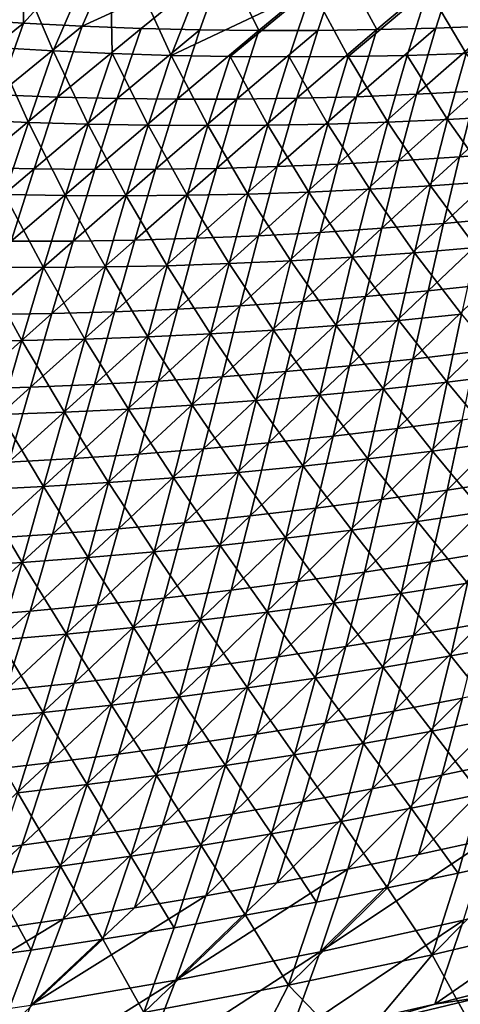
# Model space of a CAD drawing. Header units: metres. Extents: x 0 to 1400, y -1400 to 0.
# Tile 89 of 256: x 624 to 672, y -1303 to -1197. Entities that reach past the tile are written whole.
import ezdxf

# ---------------------------------------------------------------- set-up
doc = ezdxf.new("R2010")
doc.units = ezdxf.units.M

msp = doc.modelspace()

# ---------------------------------------------------------------- linework, layer by layer
at = {"layer": 'None'}
for points in [[(624.700806, -1182.596191, -474.94693), (618.398315, -1197.018433, -421.997406), (624.751099, -1197.418945, -422.023865)], [(637.219788, -1183.669922, -474.702209), (624.700806, -1182.596191, -474.94693), (624.751099, -1197.418945, -422.023865)], [(637.219788, -1183.669922, -474.702209), (624.751099, -1197.418945, -422.023865), (631.109619, -1197.737915, -422.050537)], [(646.496033, -1190.663086, -450.476074), (637.219788, -1183.669922, -474.702209), (631.109619, -1197.737915, -422.050537)], [(621.393494, -1185.160156, -475.821442), (627.975708, -1200.412109, -422.933868), (621.612976, -1200.048096, -422.917328)], [(621.393494, -1185.160156, -475.821442), (634.052368, -1186.331177, -475.555298), (627.975708, -1200.412109, -422.933868)], [(634.052368, -1186.331177, -475.555298), (634.343994, -1200.695313, -422.950439), (627.975708, -1200.412109, -422.933868)], [(634.343994, -1200.695313, -422.950439), (634.052368, -1186.331177, -475.555298), (640.716858, -1200.897827, -422.96701)], [(634.052368, -1186.331177, -475.555298), (646.138245, -1187.136719, -475.297882), (640.716858, -1200.897827, -422.96701)], [(640.716858, -1200.897827, -422.96701), (646.138245, -1187.136719, -475.297882), (655.948486, -1193.721069, -451.34903)], [(631.109619, -1197.737915, -422.050537), (637.4729, -1197.97522, -422.077393), (646.496033, -1190.663086, -450.476074)], [(637.4729, -1197.97522, -422.077393), (643.839905, -1198.131226, -422.104431), (646.496033, -1190.663086, -450.476074)], [(646.496033, -1190.663086, -450.476074), (643.839905, -1198.131226, -422.104431), (650.209778, -1198.206055, -422.131592)], [(659.047241, -1190.896118, -450.519684), (646.496033, -1190.663086, -450.476074), (650.209778, -1198.206055, -422.131592)], [(684.165466, -1190.407349, -450.607849), (671.606079, -1190.810425, -450.563629), (675.69928, -1197.697266, -422.241547)], [(650.209778, -1198.206055, -422.131592), (656.581543, -1198.199829, -422.158905), (659.047241, -1190.896118, -450.519684)], [(659.047241, -1190.896118, -450.519684), (656.581543, -1198.199829, -422.158905), (662.954285, -1198.112793, -422.18634)], [(671.606079, -1190.810425, -450.563629), (659.047241, -1190.896118, -450.519684), (662.954285, -1198.112793, -422.18634)], [(662.954285, -1198.112793, -422.18634), (669.327148, -1197.94519, -422.213898), (671.606079, -1190.810425, -450.563629)], [(671.606079, -1190.810425, -450.563629), (669.327148, -1197.94519, -422.213898), (675.69928, -1197.697266, -422.241547)], [(647.093201, -1201.019775, -422.983582), (640.716858, -1200.897827, -422.96701), (655.948486, -1193.721069, -451.34903)], [(655.948486, -1193.721069, -451.34903), (653.471924, -1201.061157, -423.000153), (647.093201, -1201.019775, -422.983582)], [(659.852051, -1201.021973, -423.016724), (653.471924, -1201.061157, -423.000153), (655.948486, -1193.721069, -451.34903)], [(668.521179, -1193.730225, -451.371521), (659.852051, -1201.021973, -423.016724), (655.948486, -1193.721069, -451.34903)], [(666.232544, -1200.902466, -423.033264), (659.852051, -1201.021973, -423.016724), (668.521179, -1193.730225, -451.371521)], [(672.612305, -1200.702637, -423.049774), (666.232544, -1200.902466, -423.033264), (668.521179, -1193.730225, -451.371521)], [(681.094604, -1193.421875, -451.393738), (672.612305, -1200.702637, -423.049774), (668.521179, -1193.730225, -451.371521)], [(624.751099, -1197.418945, -422.023865), (618.398315, -1197.018433, -421.997406), (615.51947, -1204.854126, -393.67511)], [(624.751099, -1197.418945, -422.023865), (615.51947, -1204.854126, -393.67511), (621.975891, -1205.174438, -393.706177)], [(631.109619, -1197.737915, -422.050537), (624.751099, -1197.418945, -422.023865), (621.975891, -1205.174438, -393.706177)], [(621.975891, -1205.174438, -393.706177), (628.437012, -1205.411621, -393.737488), (631.109619, -1197.737915, -422.050537)], [(628.437012, -1205.411621, -393.737488), (637.4729, -1197.97522, -422.077393), (631.109619, -1197.737915, -422.050537)], [(628.437012, -1205.411621, -393.737488), (634.901733, -1205.565918, -393.768982), (637.4729, -1197.97522, -422.077393)], [(634.901733, -1205.565918, -393.768982), (643.839905, -1198.131226, -422.104431), (637.4729, -1197.97522, -422.077393)], [(643.839905, -1198.131226, -422.104431), (634.901733, -1205.565918, -393.768982), (641.369202, -1205.637695, -393.800629)], [(650.209778, -1198.206055, -422.131592), (643.839905, -1198.131226, -422.104431), (641.369202, -1205.637695, -393.800629)], [(641.369202, -1205.637695, -393.800629), (647.838379, -1205.626953, -393.832458), (650.209778, -1198.206055, -422.131592)], [(656.581543, -1198.199829, -422.158905), (647.838379, -1205.626953, -393.832458), (654.308289, -1205.53418, -393.864441)], [(647.838379, -1205.626953, -393.832458), (656.581543, -1198.199829, -422.158905), (650.209778, -1198.206055, -422.131592)], [(662.954285, -1198.112793, -422.18634), (656.581543, -1198.199829, -422.158905), (654.308289, -1205.53418, -393.864441)], [(654.308289, -1205.53418, -393.864441), (660.778137, -1205.359497, -393.896545), (662.954285, -1198.112793, -422.18634)], [(669.327148, -1197.94519, -422.213898), (660.778137, -1205.359497, -393.896545), (667.246948, -1205.103149, -393.928772)], [(660.778137, -1205.359497, -393.896545), (669.327148, -1197.94519, -422.213898), (662.954285, -1198.112793, -422.18634)], [(675.69928, -1197.697266, -422.241547), (669.327148, -1197.94519, -422.213898), (667.246948, -1205.103149, -393.928772)], [(675.69928, -1197.697266, -422.241547), (667.246948, -1205.103149, -393.928772), (673.713806, -1204.765625, -393.96109)], [(625.28064, -1208.134277, -394.583008), (618.814636, -1207.851318, -394.562531), (621.612976, -1200.048096, -422.917328)], [(621.612976, -1200.048096, -422.917328), (627.975708, -1200.412109, -422.933868), (625.28064, -1208.134277, -394.583008)], [(627.975708, -1200.412109, -422.933868), (631.751221, -1208.335083, -394.603638), (625.28064, -1208.134277, -394.583008)], [(627.975708, -1200.412109, -422.933868), (634.343994, -1200.695313, -422.950439), (631.751221, -1208.335083, -394.603638)], [(634.343994, -1200.695313, -422.950439), (638.225342, -1208.453857, -394.624329), (631.751221, -1208.335083, -394.603638)], [(634.343994, -1200.695313, -422.950439), (640.716858, -1200.897827, -422.96701), (638.225342, -1208.453857, -394.624329)], [(640.716858, -1200.897827, -422.96701), (644.701904, -1208.490845, -394.645111), (638.225342, -1208.453857, -394.624329)], [(644.701904, -1208.490845, -394.645111), (640.716858, -1200.897827, -422.96701), (647.093201, -1201.019775, -422.983582)], [(651.179871, -1208.446167, -394.665985), (644.701904, -1208.490845, -394.645111), (647.093201, -1201.019775, -422.983582)], [(653.471924, -1201.061157, -423.000153), (651.179871, -1208.446167, -394.665985), (647.093201, -1201.019775, -422.983582)], [(657.65802, -1208.319824, -394.686951), (651.179871, -1208.446167, -394.665985), (653.471924, -1201.061157, -423.000153)], [(659.852051, -1201.021973, -423.016724), (657.65802, -1208.319824, -394.686951), (653.471924, -1201.061157, -423.000153)], [(664.135437, -1208.112061, -394.707947), (657.65802, -1208.319824, -394.686951), (659.852051, -1201.021973, -423.016724)], [(666.232544, -1200.902466, -423.033264), (664.135437, -1208.112061, -394.707947), (659.852051, -1201.021973, -423.016724)], [(664.135437, -1208.112061, -394.707947), (666.232544, -1200.902466, -423.033264), (670.610901, -1207.82312, -394.729004)], [(670.610901, -1207.82312, -394.729004), (666.232544, -1200.902466, -423.033264), (672.612305, -1200.702637, -423.049774)], [(677.083374, -1207.452881, -394.750122), (670.610901, -1207.82312, -394.729004), (672.612305, -1200.702637, -423.049774)], [(680.177917, -1204.347046, -393.99353), (673.713806, -1204.765625, -393.96109), (671.883179, -1211.879395, -365.730621)], [(671.883179, -1211.879395, -365.730621), (678.44342, -1211.367432, -365.766846), (680.177917, -1204.347046, -393.99353)], [(619.328003, -1213.001221, -365.445221), (628.437012, -1205.411621, -393.737488), (621.975891, -1205.174438, -393.706177)], [(619.328003, -1213.001221, -365.445221), (625.895813, -1213.15332, -365.480286), (628.437012, -1205.411621, -393.737488)], [(625.895813, -1213.15332, -365.480286), (634.901733, -1205.565918, -393.768982), (628.437012, -1205.411621, -393.737488)], [(634.901733, -1205.565918, -393.768982), (625.895813, -1213.15332, -365.480286), (632.466003, -1213.221313, -365.515594)], [(641.369202, -1205.637695, -393.800629), (634.901733, -1205.565918, -393.768982), (632.466003, -1213.221313, -365.515594)], [(632.466003, -1213.221313, -365.515594), (639.037598, -1213.205322, -365.551056), (641.369202, -1205.637695, -393.800629)], [(647.838379, -1205.626953, -393.832458), (639.037598, -1213.205322, -365.551056), (645.609619, -1213.105957, -365.5867)], [(639.037598, -1213.205322, -365.551056), (647.838379, -1205.626953, -393.832458), (641.369202, -1205.637695, -393.800629)], [(654.308289, -1205.53418, -393.864441), (647.838379, -1205.626953, -393.832458), (645.609619, -1213.105957, -365.5867)], [(645.609619, -1213.105957, -365.5867), (652.181091, -1212.923218, -365.622498), (654.308289, -1205.53418, -393.864441)], [(660.778137, -1205.359497, -393.896545), (652.181091, -1212.923218, -365.622498), (658.751099, -1212.657715, -365.658417)], [(652.181091, -1212.923218, -365.622498), (660.778137, -1205.359497, -393.896545), (654.308289, -1205.53418, -393.864441)], [(667.246948, -1205.103149, -393.928772), (660.778137, -1205.359497, -393.896545), (658.751099, -1212.657715, -365.658417)], [(667.246948, -1205.103149, -393.928772), (658.751099, -1212.657715, -365.658417), (665.318787, -1212.309692, -365.694458)], [(673.713806, -1204.765625, -393.96109), (665.318787, -1212.309692, -365.694458), (671.883179, -1211.879395, -365.730621)], [(673.713806, -1204.765625, -393.96109), (667.246948, -1205.103149, -393.928772), (665.318787, -1212.309692, -365.694458)], [(670.610901, -1207.82312, -394.729004), (677.083374, -1207.452881, -394.750122), (675.33197, -1214.527466, -366.481079)], [(622.713074, -1215.926025, -366.285919), (618.814636, -1207.851318, -394.562531), (625.28064, -1208.134277, -394.583008)], [(629.2901, -1216.041016, -366.309723), (622.713074, -1215.926025, -366.285919), (625.28064, -1208.134277, -394.583008)], [(625.28064, -1208.134277, -394.583008), (631.751221, -1208.335083, -394.603638), (629.2901, -1216.041016, -366.309723)], [(631.751221, -1208.335083, -394.603638), (635.869507, -1216.072876, -366.33371), (629.2901, -1216.041016, -366.309723)], [(631.751221, -1208.335083, -394.603638), (638.225342, -1208.453857, -394.624329), (635.869507, -1216.072876, -366.33371)], [(638.225342, -1208.453857, -394.624329), (642.450073, -1216.021606, -366.35791), (635.869507, -1216.072876, -366.33371)], [(638.225342, -1208.453857, -394.624329), (644.701904, -1208.490845, -394.645111), (642.450073, -1216.021606, -366.35791)], [(642.450073, -1216.021606, -366.35791), (644.701904, -1208.490845, -394.645111), (649.030762, -1215.887451, -366.382233)], [(644.701904, -1208.490845, -394.645111), (651.179871, -1208.446167, -394.665985), (649.030762, -1215.887451, -366.382233)], [(649.030762, -1215.887451, -366.382233), (651.179871, -1208.446167, -394.665985), (655.610474, -1215.670776, -366.406738)], [(651.179871, -1208.446167, -394.665985), (657.65802, -1208.319824, -394.686951), (655.610474, -1215.670776, -366.406738)], [(655.610474, -1215.670776, -366.406738), (657.65802, -1208.319824, -394.686951), (662.187927, -1215.371704, -366.431366)], [(657.65802, -1208.319824, -394.686951), (664.135437, -1208.112061, -394.707947), (662.187927, -1215.371704, -366.431366)], [(662.187927, -1215.371704, -366.431366), (664.135437, -1208.112061, -394.707947), (668.762146, -1214.990601, -366.456177)], [(664.135437, -1208.112061, -394.707947), (670.610901, -1207.82312, -394.729004), (668.762146, -1214.990601, -366.456177)], [(668.762146, -1214.990601, -366.456177), (670.610901, -1207.82312, -394.729004), (675.33197, -1214.527466, -366.481079)], [(671.883179, -1211.879395, -365.730621), (665.318787, -1212.309692, -365.694458), (663.497192, -1219.587402, -337.50824)], [(663.497192, -1219.587402, -337.50824), (670.161804, -1219.062012, -337.547363), (671.883179, -1211.879395, -365.730621)], [(678.44342, -1211.367432, -365.766846), (670.161804, -1219.062012, -337.547363), (676.82074, -1218.454102, -337.586578)], [(670.161804, -1219.062012, -337.547363), (678.44342, -1211.367432, -365.766846), (671.883179, -1211.879395, -365.730621)], [(616.763184, -1220.917847, -337.238403), (625.895813, -1213.15332, -365.480286), (619.328003, -1213.001221, -365.445221)], [(645.609619, -1213.105957, -365.5867), (639.037598, -1213.205322, -365.551056), (636.80011, -1220.854736, -337.352997)], [(636.80011, -1220.854736, -337.352997), (643.478333, -1220.663818, -337.391602), (645.609619, -1213.105957, -365.5867)], [(652.181091, -1212.923218, -365.622498), (643.478333, -1220.663818, -337.391602), (650.15448, -1220.388672, -337.430328)], [(643.478333, -1220.663818, -337.391602), (652.181091, -1212.923218, -365.622498), (645.609619, -1213.105957, -365.5867)], [(658.751099, -1212.657715, -365.658417), (652.181091, -1212.923218, -365.622498), (650.15448, -1220.388672, -337.430328)], [(658.751099, -1212.657715, -365.658417), (650.15448, -1220.388672, -337.430328), (656.827759, -1220.029785, -337.469238)], [(665.318787, -1212.309692, -365.694458), (656.827759, -1220.029785, -337.469238), (663.497192, -1219.587402, -337.50824)], [(665.318787, -1212.309692, -365.694458), (658.751099, -1212.657715, -365.658417), (656.827759, -1220.029785, -337.469238)], [(625.895813, -1213.15332, -365.480286), (616.763184, -1220.917847, -337.238403), (623.441467, -1220.982056, -337.276398)], [(632.466003, -1213.221313, -365.515594), (625.895813, -1213.15332, -365.480286), (623.441467, -1220.982056, -337.276398)], [(623.441467, -1220.982056, -337.276398), (630.120789, -1220.960938, -337.314606), (632.466003, -1213.221313, -365.515594)], [(639.037598, -1213.205322, -365.551056), (630.120789, -1220.960938, -337.314606), (636.80011, -1220.854736, -337.352997)], [(630.120789, -1220.960938, -337.314606), (639.037598, -1213.205322, -365.551056), (632.466003, -1213.221313, -365.515594)], [(668.762146, -1214.990601, -366.456177), (667.023193, -1222.220093, -338.259949), (662.187927, -1215.371704, -366.431366)], [(673.692993, -1221.661743, -338.287781), (667.023193, -1222.220093, -338.259949), (668.762146, -1214.990601, -366.456177)], [(675.33197, -1214.527466, -366.481079), (673.692993, -1221.661743, -338.287781), (668.762146, -1214.990601, -366.456177)], [(626.919556, -1223.824585, -338.097015), (620.2323, -1223.797974, -338.070618), (622.713074, -1215.926025, -366.285919)], [(626.919556, -1223.824585, -338.097015), (622.713074, -1215.926025, -366.285919), (629.2901, -1216.041016, -366.309723)], [(633.607727, -1223.766602, -338.123657), (626.919556, -1223.824585, -338.097015), (629.2901, -1216.041016, -366.309723)], [(629.2901, -1216.041016, -366.309723), (635.869507, -1216.072876, -366.33371), (633.607727, -1223.766602, -338.123657)], [(635.869507, -1216.072876, -366.33371), (640.295837, -1223.62439, -338.150513), (633.607727, -1223.766602, -338.123657)], [(635.869507, -1216.072876, -366.33371), (642.450073, -1216.021606, -366.35791), (640.295837, -1223.62439, -338.150513)], [(642.450073, -1216.021606, -366.35791), (646.982605, -1223.398315, -338.177551), (640.295837, -1223.62439, -338.150513)], [(649.030762, -1215.887451, -366.382233), (646.982605, -1223.398315, -338.177551), (642.450073, -1216.021606, -366.35791)], [(653.66687, -1223.088745, -338.204834), (646.982605, -1223.398315, -338.177551), (649.030762, -1215.887451, -366.382233)], [(655.610474, -1215.670776, -366.406738), (653.66687, -1223.088745, -338.204834), (649.030762, -1215.887451, -366.382233)], [(660.347412, -1222.695923, -338.2323), (653.66687, -1223.088745, -338.204834), (655.610474, -1215.670776, -366.406738)], [(662.187927, -1215.371704, -366.431366), (660.347412, -1222.695923, -338.2323), (655.610474, -1215.670776, -366.406738)], [(667.023193, -1222.220093, -338.259949), (660.347412, -1222.695923, -338.2323), (662.187927, -1215.371704, -366.431366)], [(670.161804, -1219.062012, -337.547363), (661.737366, -1226.956421, -309.377625), (668.504944, -1226.333984, -309.418823)], [(661.737366, -1226.956421, -309.377625), (670.161804, -1219.062012, -337.547363), (663.497192, -1219.587402, -337.50824)], [(676.82074, -1218.454102, -337.586578), (670.161804, -1219.062012, -337.547363), (668.504944, -1226.333984, -309.418823)], [(668.504944, -1226.333984, -309.418823), (675.265137, -1225.628418, -309.460144), (676.82074, -1218.454102, -337.586578)], [(650.15448, -1220.388672, -337.430328), (643.478333, -1220.663818, -337.391602), (641.400085, -1228.319092, -309.2547)], [(650.15448, -1220.388672, -337.430328), (641.400085, -1228.319092, -309.2547), (648.184021, -1227.949463, -309.295532)], [(656.827759, -1220.029785, -337.469238), (648.184021, -1227.949463, -309.295532), (654.96344, -1227.495117, -309.336517)], [(656.827759, -1220.029785, -337.469238), (650.15448, -1220.388672, -337.430328), (648.184021, -1227.949463, -309.295532)], [(663.497192, -1219.587402, -337.50824), (656.827759, -1220.029785, -337.469238), (654.96344, -1227.495117, -309.336517)], [(654.96344, -1227.495117, -309.336517), (661.737366, -1226.956421, -309.377625), (663.497192, -1219.587402, -337.50824)], [(630.120789, -1220.960938, -337.314606), (621.030579, -1228.914307, -309.133301), (627.822388, -1228.802002, -309.173584)], [(621.030579, -1228.914307, -309.133301), (630.120789, -1220.960938, -337.314606), (623.441467, -1220.982056, -337.276398)], [(636.80011, -1220.854736, -337.352997), (630.120789, -1220.960938, -337.314606), (627.822388, -1228.802002, -309.173584)], [(627.822388, -1228.802002, -309.173584), (634.612549, -1228.603394, -309.21405), (636.80011, -1220.854736, -337.352997)], [(643.478333, -1220.663818, -337.391602), (634.612549, -1228.603394, -309.21405), (641.400085, -1228.319092, -309.2547)], [(634.612549, -1228.603394, -309.21405), (643.478333, -1220.663818, -337.391602), (636.80011, -1220.854736, -337.352997)], [(660.347412, -1222.695923, -338.2323), (667.023193, -1222.220093, -338.259949), (665.34845, -1229.534058, -310.140778)], [(665.34845, -1229.534058, -310.140778), (667.023193, -1222.220093, -338.259949), (672.12085, -1228.87854, -310.170624)], [(667.023193, -1222.220093, -338.259949), (673.692993, -1221.661743, -338.287781), (672.12085, -1228.87854, -310.170624)], [(633.607727, -1223.766602, -338.123657), (640.295837, -1223.62439, -338.150513), (638.194031, -1231.319336, -310.023407)], [(640.295837, -1223.62439, -338.150513), (644.989929, -1230.99939, -310.052429), (638.194031, -1231.319336, -310.023407)], [(640.295837, -1223.62439, -338.150513), (646.982605, -1223.398315, -338.177551), (644.989929, -1230.99939, -310.052429)], [(646.982605, -1223.398315, -338.177551), (651.781799, -1230.594849, -310.081696), (644.989929, -1230.99939, -310.052429)], [(646.982605, -1223.398315, -338.177551), (653.66687, -1223.088745, -338.204834), (651.781799, -1230.594849, -310.081696)], [(651.781799, -1230.594849, -310.081696), (653.66687, -1223.088745, -338.204834), (658.568359, -1230.106323, -310.111145)], [(653.66687, -1223.088745, -338.204834), (660.347412, -1222.695923, -338.2323), (658.568359, -1230.106323, -310.111145)], [(658.568359, -1230.106323, -310.111145), (660.347412, -1222.695923, -338.2323), (665.34845, -1229.534058, -310.140778)], [(620.2323, -1223.797974, -338.070618), (624.59491, -1231.704102, -309.966064), (617.794128, -1231.768066, -309.937744)], [(624.59491, -1231.704102, -309.966064), (620.2323, -1223.797974, -338.070618), (626.919556, -1223.824585, -338.097015)], [(631.395264, -1231.554321, -309.994629), (624.59491, -1231.704102, -309.966064), (626.919556, -1223.824585, -338.097015)], [(631.395264, -1231.554321, -309.994629), (626.919556, -1223.824585, -338.097015), (633.607727, -1223.766602, -338.123657)], [(638.194031, -1231.319336, -310.023407), (631.395264, -1231.554321, -309.994629), (633.607727, -1223.766602, -338.123657)], [(675.265137, -1225.628418, -309.460144), (666.867554, -1233.716675, -281.350281), (673.731628, -1232.911987, -281.392792)], [(666.867554, -1233.716675, -281.350281), (675.265137, -1225.628418, -309.460144), (668.504944, -1226.333984, -309.418823)], [(668.504944, -1226.333984, -309.418823), (661.737366, -1226.956421, -309.377625), (659.994446, -1234.4375, -281.307861)], [(659.994446, -1234.4375, -281.307861), (666.867554, -1233.716675, -281.350281), (668.504944, -1226.333984, -309.418823)], [(648.184021, -1227.949463, -309.295532), (639.330444, -1236.090454, -281.181335), (646.224915, -1235.625, -281.223358)], [(648.184021, -1227.949463, -309.295532), (641.400085, -1228.319092, -309.2547), (639.330444, -1236.090454, -281.181335)], [(654.96344, -1227.495117, -309.336517), (648.184021, -1227.949463, -309.295532), (646.224915, -1235.625, -281.223358)], [(646.224915, -1235.625, -281.223358), (653.113281, -1235.073853, -281.265564), (654.96344, -1227.495117, -309.336517)], [(661.737366, -1226.956421, -309.377625), (653.113281, -1235.073853, -281.265564), (659.994446, -1234.4375, -281.307861)], [(653.113281, -1235.073853, -281.265564), (661.737366, -1226.956421, -309.377625), (654.96344, -1227.495117, -309.336517)], [(627.822388, -1228.802002, -309.173584), (621.030579, -1228.914307, -309.133301), (618.619324, -1236.966797, -281.056305)], [(618.619324, -1236.966797, -281.056305), (625.52655, -1236.761963, -281.097778), (627.822388, -1228.802002, -309.173584)], [(634.612549, -1228.603394, -309.21405), (625.52655, -1236.761963, -281.097778), (632.430603, -1236.469604, -281.139465)], [(625.52655, -1236.761963, -281.097778), (634.612549, -1228.603394, -309.21405), (627.822388, -1228.802002, -309.173584)], [(641.400085, -1228.319092, -309.2547), (634.612549, -1228.603394, -309.21405), (632.430603, -1236.469604, -281.139465)], [(641.400085, -1228.319092, -309.2547), (632.430603, -1236.469604, -281.139465), (639.330444, -1236.090454, -281.181335)], [(672.12085, -1228.87854, -310.170624), (670.569153, -1236.202393, -282.123016), (665.34845, -1229.534058, -310.140778)], [(677.436096, -1235.36499, -282.154144), (670.569153, -1236.202393, -282.123016), (672.12085, -1228.87854, -310.170624)], [(658.568359, -1230.106323, -310.111145), (656.804382, -1237.626465, -282.061279), (651.781799, -1230.594849, -310.081696)], [(663.691528, -1236.956421, -282.092072), (656.804382, -1237.626465, -282.061279), (658.568359, -1230.106323, -310.111145)], [(665.34845, -1229.534058, -310.140778), (663.691528, -1236.956421, -282.092072), (658.568359, -1230.106323, -310.111145)], [(670.569153, -1236.202393, -282.123016), (663.691528, -1236.956421, -282.092072), (665.34845, -1229.534058, -310.140778)], [(638.194031, -1231.319336, -310.023407), (644.989929, -1230.99939, -310.052429), (643.006775, -1238.712646, -282.000305)], [(644.989929, -1230.99939, -310.052429), (649.909058, -1238.212036, -282.030701), (643.006775, -1238.712646, -282.000305)], [(644.989929, -1230.99939, -310.052429), (651.781799, -1230.594849, -310.081696), (649.909058, -1238.212036, -282.030701)], [(651.781799, -1230.594849, -310.081696), (656.804382, -1237.626465, -282.061279), (649.909058, -1238.212036, -282.030701)], [(617.794128, -1231.768066, -309.937744), (624.59491, -1231.704102, -309.966064), (622.270935, -1239.700073, -281.910461)], [(624.59491, -1231.704102, -309.966064), (629.186462, -1239.457153, -281.940186), (622.270935, -1239.700073, -281.910461)], [(629.186462, -1239.457153, -281.940186), (624.59491, -1231.704102, -309.966064), (631.395264, -1231.554321, -309.994629)], [(636.098816, -1239.12793, -281.970123), (629.186462, -1239.457153, -281.940186), (631.395264, -1231.554321, -309.994629)], [(636.098816, -1239.12793, -281.970123), (631.395264, -1231.554321, -309.994629), (638.194031, -1231.319336, -310.023407)], [(643.006775, -1238.712646, -282.000305), (636.098816, -1239.12793, -281.970123), (638.194031, -1231.319336, -310.023407)], [(673.731628, -1232.911987, -281.392792), (666.867554, -1233.716675, -281.350281), (665.204346, -1241.232056, -253.343948)], [(665.204346, -1241.232056, -253.343948), (672.174927, -1240.327393, -253.386749), (673.731628, -1232.911987, -281.392792)], [(666.867554, -1233.716675, -281.350281), (658.223022, -1242.052002, -253.301224), (665.204346, -1241.232056, -253.343948)], [(658.223022, -1242.052002, -253.301224), (666.867554, -1233.716675, -281.350281), (659.994446, -1234.4375, -281.307861)], [(653.113281, -1235.073853, -281.265564), (644.231995, -1243.435425, -253.21611), (651.231934, -1242.786743, -253.258606)], [(644.231995, -1243.435425, -253.21611), (653.113281, -1235.073853, -281.265564), (646.224915, -1235.625, -281.223358)], [(659.994446, -1234.4375, -281.307861), (653.113281, -1235.073853, -281.265564), (651.231934, -1242.786743, -253.258606)], [(651.231934, -1242.786743, -253.258606), (658.223022, -1242.052002, -253.301224), (659.994446, -1234.4375, -281.307861)], [(670.569153, -1236.202393, -282.123016), (677.436096, -1235.36499, -282.154144), (675.9646, -1242.720947, -254.169708)], [(632.430603, -1236.469604, -281.139465), (625.52655, -1236.761963, -281.097778), (623.188843, -1244.859131, -253.089554)], [(632.430603, -1236.469604, -281.139465), (623.188843, -1244.859131, -253.089554), (630.209534, -1244.47229, -253.131561)], [(639.330444, -1236.090454, -281.181335), (630.209534, -1244.47229, -253.131561), (637.224243, -1243.997559, -253.173752)], [(639.330444, -1236.090454, -281.181335), (632.430603, -1236.469604, -281.139465), (630.209534, -1244.47229, -253.131561)], [(646.224915, -1235.625, -281.223358), (639.330444, -1236.090454, -281.181335), (637.224243, -1243.997559, -253.173752)], [(637.224243, -1243.997559, -253.173752), (644.231995, -1243.435425, -253.21611), (646.224915, -1235.625, -281.223358)], [(663.691528, -1236.956421, -282.092072), (670.569153, -1236.202393, -282.123016), (668.991577, -1243.658081, -254.138351)], [(668.991577, -1243.658081, -254.138351), (670.569153, -1236.202393, -282.123016), (675.9646, -1242.720947, -254.169708)], [(625.52655, -1236.761963, -281.097778), (616.163391, -1245.157349, -253.047729), (623.188843, -1244.859131, -253.089554)], [(616.163391, -1245.157349, -253.047729), (625.52655, -1236.761963, -281.097778), (618.619324, -1236.966797, -281.056305)], [(656.804382, -1237.626465, -282.061279), (663.691528, -1236.956421, -282.092072), (662.006042, -1244.51123, -254.107162)], [(662.006042, -1244.51123, -254.107162), (663.691528, -1236.956421, -282.092072), (668.991577, -1243.658081, -254.138351)], [(643.006775, -1238.712646, -282.000305), (649.909058, -1238.212036, -282.030701), (648.002441, -1245.963135, -254.045288)], [(648.002441, -1245.963135, -254.045288), (649.909058, -1238.212036, -282.030701), (655.009216, -1245.279785, -254.076141)], [(649.909058, -1238.212036, -282.030701), (656.804382, -1237.626465, -282.061279), (655.009216, -1245.279785, -254.076141)], [(655.009216, -1245.279785, -254.076141), (656.804382, -1237.626465, -282.061279), (662.006042, -1244.51123, -254.107162)], [(619.902344, -1247.833008, -253.923859), (622.270935, -1239.700073, -281.910461), (626.93573, -1247.496216, -253.953888)], [(622.270935, -1239.700073, -281.910461), (629.186462, -1239.457153, -281.940186), (626.93573, -1247.496216, -253.953888)], [(626.93573, -1247.496216, -253.953888), (629.186462, -1239.457153, -281.940186), (633.964417, -1247.071899, -253.984146)], [(629.186462, -1239.457153, -281.940186), (636.098816, -1239.12793, -281.970123), (633.964417, -1247.071899, -253.984146)], [(633.964417, -1247.071899, -253.984146), (636.098816, -1239.12793, -281.970123), (640.987061, -1246.560669, -254.014618)], [(636.098816, -1239.12793, -281.970123), (643.006775, -1238.712646, -282.000305), (640.987061, -1246.560669, -254.014618)], [(640.987061, -1246.560669, -254.014618), (643.006775, -1238.712646, -282.000305), (648.002441, -1245.963135, -254.045288)], [(679.133789, -1239.338867, -253.429626), (670.5495, -1247.897217, -225.444366), (677.615845, -1246.807983, -225.486618)], [(679.133789, -1239.338867, -253.429626), (672.174927, -1240.327393, -253.386749), (670.5495, -1247.897217, -225.444366)], [(672.174927, -1240.327393, -253.386749), (663.469788, -1248.901978, -225.402176), (670.5495, -1247.897217, -225.444366)], [(663.469788, -1248.901978, -225.402176), (672.174927, -1240.327393, -253.386749), (665.204346, -1241.232056, -253.343948)], [(665.204346, -1241.232056, -253.343948), (658.223022, -1242.052002, -253.301224), (656.377686, -1249.821289, -225.360046)], [(656.377686, -1249.821289, -225.360046), (663.469788, -1248.901978, -225.402176), (665.204346, -1241.232056, -253.343948)], [(651.231934, -1242.786743, -253.258606), (644.231995, -1243.435425, -253.21611), (642.160095, -1251.401001, -225.276123)], [(642.160095, -1251.401001, -225.276123), (649.274109, -1250.654541, -225.318024), (651.231934, -1242.786743, -253.258606)], [(658.223022, -1242.052002, -253.301224), (649.274109, -1250.654541, -225.318024), (656.377686, -1249.821289, -225.360046)], [(649.274109, -1250.654541, -225.318024), (658.223022, -1242.052002, -253.301224), (651.231934, -1242.786743, -253.258606)], [(668.991577, -1243.658081, -254.138351), (675.9646, -1242.720947, -254.169708), (674.423706, -1250.232422, -226.243042)], [(644.231995, -1243.435425, -253.21611), (635.036499, -1252.059814, -225.234344), (642.160095, -1251.401001, -225.276123)], [(635.036499, -1252.059814, -225.234344), (644.231995, -1243.435425, -253.21611), (637.224243, -1243.997559, -253.173752)], [(662.006042, -1244.51123, -254.107162), (668.991577, -1243.658081, -254.138351), (667.34198, -1251.269409, -226.212357)], [(667.34198, -1251.269409, -226.212357), (668.991577, -1243.658081, -254.138351), (674.423706, -1250.232422, -226.243042)], [(630.209534, -1244.47229, -253.131561), (620.764648, -1253.111816, -225.15126), (627.904358, -1252.630371, -225.192719)], [(630.209534, -1244.47229, -253.131561), (623.188843, -1244.859131, -253.089554), (620.764648, -1253.111816, -225.15126)], [(637.224243, -1243.997559, -253.173752), (630.209534, -1244.47229, -253.131561), (627.904358, -1252.630371, -225.192719)], [(627.904358, -1252.630371, -225.192719), (635.036499, -1252.059814, -225.234344), (637.224243, -1243.997559, -253.173752)], [(655.009216, -1245.279785, -254.076141), (662.006042, -1244.51123, -254.107162), (660.245911, -1252.221924, -226.181808)], [(660.245911, -1252.221924, -226.181808), (662.006042, -1244.51123, -254.107162), (667.34198, -1251.269409, -226.212357)], [(640.987061, -1246.560669, -254.014618), (648.002441, -1245.963135, -254.045288), (646.016052, -1253.870361, -226.121185)], [(646.016052, -1253.870361, -226.121185), (648.002441, -1245.963135, -254.045288), (653.13678, -1253.089111, -226.151413)], [(648.002441, -1245.963135, -254.045288), (655.009216, -1245.279785, -254.076141), (653.13678, -1253.089111, -226.151413)], [(653.13678, -1253.089111, -226.151413), (655.009216, -1245.279785, -254.076141), (660.245911, -1252.221924, -226.181808)], [(626.93573, -1247.496216, -253.953888), (633.964417, -1247.071899, -253.984146), (631.745117, -1255.172363, -226.061279)], [(631.745117, -1255.172363, -226.061279), (633.964417, -1247.071899, -253.984146), (638.885071, -1254.565063, -226.091141)], [(633.964417, -1247.071899, -253.984146), (640.987061, -1246.560669, -254.014618), (638.885071, -1254.565063, -226.091141)], [(638.885071, -1254.565063, -226.091141), (640.987061, -1246.560669, -254.014618), (646.016052, -1253.870361, -226.121185)], [(677.615845, -1246.807983, -225.486618), (668.81012, -1255.643921, -197.568314), (675.986633, -1254.454224, -197.609024)], [(677.615845, -1246.807983, -225.486618), (670.5495, -1247.897217, -225.444366), (668.81012, -1255.643921, -197.568314)], [(617.444031, -1256.122559, -226.002182), (619.902344, -1247.833008, -253.923859), (624.597656, -1255.691772, -226.031631)], [(619.902344, -1247.833008, -253.923859), (626.93573, -1247.496216, -253.953888), (624.597656, -1255.691772, -226.031631)], [(624.597656, -1255.691772, -226.031631), (626.93573, -1247.496216, -253.953888), (631.745117, -1255.172363, -226.061279)], [(670.5495, -1247.897217, -225.444366), (661.618591, -1256.748413, -197.527634), (668.81012, -1255.643921, -197.568314)], [(670.5495, -1247.897217, -225.444366), (663.469788, -1248.901978, -225.402176), (661.618591, -1256.748413, -197.527634)], [(663.469788, -1248.901978, -225.402176), (654.413025, -1257.766724, -197.48703), (661.618591, -1256.748413, -197.527634)], [(654.413025, -1257.766724, -197.48703), (663.469788, -1248.901978, -225.402176), (656.377686, -1249.821289, -225.360046)], [(656.377686, -1249.821289, -225.360046), (649.274109, -1250.654541, -225.318024), (647.194458, -1258.69812, -197.446518)], [(647.194458, -1258.69812, -197.446518), (654.413025, -1257.766724, -197.48703), (656.377686, -1249.821289, -225.360046)], [(667.34198, -1251.269409, -226.212357), (674.423706, -1250.232422, -226.243042), (672.768372, -1257.921143, -198.379181)], [(642.160095, -1251.401001, -225.276123), (635.036499, -1252.059814, -225.234344), (632.722107, -1260.296997, -197.365799)], [(632.722107, -1260.296997, -197.365799), (639.963867, -1259.54187, -197.406097), (642.160095, -1251.401001, -225.276123)], [(649.274109, -1250.654541, -225.318024), (639.963867, -1259.54187, -197.406097), (647.194458, -1258.69812, -197.446518)], [(639.963867, -1259.54187, -197.406097), (649.274109, -1250.654541, -225.318024), (642.160095, -1251.401001, -225.276123)], [(660.245911, -1252.221924, -226.181808), (667.34198, -1251.269409, -226.212357), (665.575256, -1259.057739, -198.350052)], [(665.575256, -1259.057739, -198.350052), (667.34198, -1251.269409, -226.212357), (672.768372, -1257.921143, -198.379181)], [(635.036499, -1252.059814, -225.234344), (625.470276, -1260.962769, -197.325638), (632.722107, -1260.296997, -197.365799)], [(625.470276, -1260.962769, -197.325638), (635.036499, -1252.059814, -225.234344), (627.904358, -1252.630371, -225.192719)], [(653.13678, -1253.089111, -226.151413), (660.245911, -1252.221924, -226.181808), (658.366089, -1260.109253, -198.32106)], [(658.366089, -1260.109253, -198.32106), (660.245911, -1252.221924, -226.181808), (665.575256, -1259.057739, -198.350052)], [(627.904358, -1252.630371, -225.192719), (620.764648, -1253.111816, -225.15126), (618.209351, -1261.53833, -197.285629)], [(618.209351, -1261.53833, -197.285629), (625.470276, -1260.962769, -197.325638), (627.904358, -1252.630371, -225.192719)], [(646.016052, -1253.870361, -226.121185), (653.13678, -1253.089111, -226.151413), (651.142212, -1261.074707, -198.292206)], [(651.142212, -1261.074707, -198.292206), (653.13678, -1253.089111, -226.151413), (658.366089, -1260.109253, -198.32106)], [(631.745117, -1255.172363, -226.061279), (638.885071, -1254.565063, -226.091141), (636.656128, -1262.744629, -198.235001)], [(636.656128, -1262.744629, -198.235001), (638.885071, -1254.565063, -226.091141), (643.90509, -1261.953369, -198.263519)], [(638.885071, -1254.565063, -226.091141), (646.016052, -1253.870361, -226.121185), (643.90509, -1261.953369, -198.263519)], [(643.90509, -1261.953369, -198.263519), (646.016052, -1253.870361, -226.121185), (651.142212, -1261.074707, -198.292206)], [(674.200928, -1262.300049, -169.801224), (675.986633, -1254.454224, -197.609024), (666.911438, -1263.589233, -169.76297)], [(675.986633, -1254.454224, -197.609024), (668.81012, -1255.643921, -197.568314), (666.911438, -1263.589233, -169.76297)], [(624.597656, -1255.691772, -226.031631), (631.745117, -1255.172363, -226.061279), (629.396729, -1263.447632, -198.206665)], [(629.396729, -1263.447632, -198.206665), (631.745117, -1255.172363, -226.061279), (636.656128, -1262.744629, -198.235001)], [(666.911438, -1263.589233, -169.76297), (668.81012, -1255.643921, -197.568314), (659.605408, -1264.79248, -169.724762)], [(668.81012, -1255.643921, -197.568314), (661.618591, -1256.748413, -197.527634), (659.605408, -1264.79248, -169.724762)], [(617.444031, -1256.122559, -226.002182), (624.597656, -1255.691772, -226.031631), (622.128296, -1264.061646, -198.178528)], [(622.128296, -1264.061646, -198.178528), (624.597656, -1255.691772, -226.031631), (629.396729, -1263.447632, -198.206665)], [(652.283875, -1265.908936, -169.6866), (654.413025, -1257.766724, -197.48703), (644.947876, -1266.9375, -169.648499)], [(654.413025, -1257.766724, -197.48703), (647.194458, -1258.69812, -197.446518), (644.947876, -1266.9375, -169.648499)], [(659.605408, -1264.79248, -169.724762), (661.618591, -1256.748413, -197.527634), (652.283875, -1265.908936, -169.6866)], [(661.618591, -1256.748413, -197.527634), (654.413025, -1257.766724, -197.48703), (652.283875, -1265.908936, -169.6866)], [(644.947876, -1266.9375, -169.648499), (647.194458, -1258.69812, -197.446518), (637.598328, -1267.877441, -169.610489)], [(647.194458, -1258.69812, -197.446518), (639.963867, -1259.54187, -197.406097), (637.598328, -1267.877441, -169.610489)], [(665.575256, -1259.057739, -198.350052), (672.768372, -1257.921143, -198.379181), (670.953796, -1265.808472, -170.58551)], [(670.953796, -1265.808472, -170.58551), (672.768372, -1257.921143, -198.379181), (678.24176, -1264.488037, -170.612274)], [(637.598328, -1267.877441, -169.610489), (639.963867, -1259.54187, -197.406097), (630.236267, -1268.727661, -169.572571)], [(639.963867, -1259.54187, -197.406097), (632.722107, -1260.296997, -197.365799), (630.236267, -1268.727661, -169.572571)], [(658.366089, -1260.109253, -198.32106), (665.575256, -1259.057739, -198.350052), (663.646667, -1267.043823, -170.558868)], [(663.646667, -1267.043823, -170.558868), (665.575256, -1259.057739, -198.350052), (670.953796, -1265.808472, -170.58551)], [(622.862671, -1269.487549, -169.53479), (625.470276, -1260.962769, -197.325638), (615.478577, -1270.156006, -169.497131)], [(625.470276, -1260.962769, -197.325638), (618.209351, -1261.53833, -197.285629), (615.478577, -1270.156006, -169.497131)], [(630.236267, -1268.727661, -169.572571), (632.722107, -1260.296997, -197.365799), (622.862671, -1269.487549, -169.53479)], [(632.722107, -1260.296997, -197.365799), (625.470276, -1260.962769, -197.325638), (622.862671, -1269.487549, -169.53479)], [(651.142212, -1261.074707, -198.292206), (658.366089, -1260.109253, -198.32106), (656.321838, -1268.193237, -170.532349)], [(656.321838, -1268.193237, -170.532349), (658.366089, -1260.109253, -198.32106), (663.646667, -1267.043823, -170.558868)], [(636.656128, -1262.744629, -198.235001), (643.90509, -1261.953369, -198.263519), (641.625061, -1270.231201, -170.479736)], [(641.625061, -1270.231201, -170.479736), (643.90509, -1261.953369, -198.263519), (648.980835, -1269.255981, -170.505966)], [(643.90509, -1261.953369, -198.263519), (651.142212, -1261.074707, -198.292206), (648.980835, -1269.255981, -170.505966)], [(648.980835, -1269.255981, -170.505966), (651.142212, -1261.074707, -198.292206), (656.321838, -1268.193237, -170.532349)], [(629.396729, -1263.447632, -198.206665), (636.656128, -1262.744629, -198.235001), (634.25592, -1271.11792, -170.453674)], [(634.25592, -1271.11792, -170.453674), (636.656128, -1262.744629, -198.235001), (641.625061, -1270.231201, -170.479736)], [(666.911438, -1263.589233, -169.76297), (664.808716, -1271.753784, -142.035721), (674.200928, -1262.300049, -169.801224)], [(664.808716, -1271.753784, -142.035721), (672.21405, -1270.366455, -142.070526), (674.200928, -1262.300049, -169.801224)], [(619.483704, -1272.622681, -170.402039), (622.128296, -1264.061646, -198.178528), (626.875, -1271.915405, -170.427765)], [(622.128296, -1264.061646, -198.178528), (629.396729, -1263.447632, -198.206665), (626.875, -1271.915405, -170.427765)], [(626.875, -1271.915405, -170.427765), (629.396729, -1263.447632, -198.206665), (634.25592, -1271.11792, -170.453674)], [(659.605408, -1264.79248, -169.724762), (657.385559, -1273.054443, -142.000946), (666.911438, -1263.589233, -169.76297)], [(657.385559, -1273.054443, -142.000946), (664.808716, -1271.753784, -142.035721), (666.911438, -1263.589233, -169.76297)], [(652.283875, -1265.908936, -169.6866), (649.945496, -1274.267212, -141.966187), (659.605408, -1264.79248, -169.724762)], [(649.945496, -1274.267212, -141.966187), (657.385559, -1273.054443, -142.000946), (659.605408, -1264.79248, -169.724762)], [(678.24176, -1264.488037, -170.612274), (676.338379, -1272.497314, -142.89267), (670.953796, -1265.808472, -170.58551)], [(644.947876, -1266.9375, -169.648499), (642.489685, -1275.391357, -141.931488), (652.283875, -1265.908936, -169.6866)], [(642.489685, -1275.391357, -141.931488), (649.945496, -1274.267212, -141.966187), (652.283875, -1265.908936, -169.6866)], [(670.953796, -1265.808472, -170.58551), (668.935181, -1273.915649, -142.86937), (663.646667, -1267.043823, -170.558868)], [(676.338379, -1272.497314, -142.89267), (668.935181, -1273.915649, -142.86937), (670.953796, -1265.808472, -170.58551)], [(637.598328, -1267.877441, -169.610489), (635.019104, -1276.425781, -141.896835), (644.947876, -1266.9375, -169.648499)], [(635.019104, -1276.425781, -141.896835), (642.489685, -1275.391357, -141.931488), (644.947876, -1266.9375, -169.648499)], [(663.646667, -1267.043823, -170.558868), (661.511414, -1275.248291, -142.846176), (656.321838, -1268.193237, -170.532349)], [(668.935181, -1273.915649, -142.86937), (661.511414, -1275.248291, -142.846176), (663.646667, -1267.043823, -170.558868)], [(630.236267, -1268.727661, -169.572571), (627.534668, -1277.369507, -141.862244), (637.598328, -1267.877441, -169.610489)], [(627.534668, -1277.369507, -141.862244), (635.019104, -1276.425781, -141.896835), (637.598328, -1267.877441, -169.610489)], [(656.321838, -1268.193237, -170.532349), (654.068481, -1276.494263, -142.82309), (648.980835, -1269.255981, -170.505966)], [(661.511414, -1275.248291, -142.846176), (654.068481, -1276.494263, -142.82309), (656.321838, -1268.193237, -170.532349)], [(622.862671, -1269.487549, -169.53479), (620.037476, -1278.22168, -141.827759), (630.236267, -1268.727661, -169.572571)], [(620.037476, -1278.22168, -141.827759), (627.534668, -1277.369507, -141.862244), (630.236267, -1268.727661, -169.572571)], [(648.980835, -1269.255981, -170.505966), (646.607971, -1277.65271, -142.800125), (641.625061, -1270.231201, -170.479736)], [(654.068481, -1276.494263, -142.82309), (646.607971, -1277.65271, -142.800125), (648.980835, -1269.255981, -170.505966)], [(672.21405, -1270.366455, -142.070526), (669.980835, -1278.676025, -114.419823), (679.600586, -1268.893311, -142.105316)], [(669.980835, -1278.676025, -114.419823), (677.484985, -1277.105957, -114.450142), (679.600586, -1268.893311, -142.105316)], [(641.625061, -1270.231201, -170.479736), (639.131409, -1278.722656, -142.777283), (634.25592, -1271.11792, -170.453674)], [(646.607971, -1277.65271, -142.800125), (639.131409, -1278.722656, -142.777283), (641.625061, -1270.231201, -170.479736)], [(664.808716, -1271.753784, -142.035721), (662.456726, -1280.159668, -114.389473), (672.21405, -1270.366455, -142.070526)], [(662.456726, -1280.159668, -114.389473), (669.980835, -1278.676025, -114.419823), (672.21405, -1270.366455, -142.070526)], [(634.25592, -1271.11792, -170.453674), (631.640198, -1279.703125, -142.754578), (626.875, -1271.915405, -170.427765)], [(639.131409, -1278.722656, -142.777283), (631.640198, -1279.703125, -142.754578), (634.25592, -1271.11792, -170.453674)], [(626.875, -1271.915405, -170.427765), (624.135986, -1280.593262, -142.732025), (619.483704, -1272.622681, -170.402039)], [(631.640198, -1279.703125, -142.754578), (624.135986, -1280.593262, -142.732025), (626.875, -1271.915405, -170.427765)], [(657.385559, -1273.054443, -142.000946), (654.913635, -1281.555542, -114.3591), (664.808716, -1271.753784, -142.035721)], [(654.913635, -1281.555542, -114.3591), (662.456726, -1280.159668, -114.389473), (664.808716, -1271.753784, -142.035721)], [(676.338379, -1272.497314, -142.89267), (674.188416, -1280.750488, -115.254311), (668.935181, -1273.915649, -142.86937)], [(649.945496, -1274.267212, -141.966187), (647.352661, -1282.862671, -114.328728), (657.385559, -1273.054443, -142.000946)], [(647.352661, -1282.862671, -114.328728), (654.913635, -1281.555542, -114.3591), (657.385559, -1273.054443, -142.000946)], [(642.489685, -1275.391357, -141.931488), (639.774719, -1284.080078, -114.298363), (649.945496, -1274.267212, -141.966187)], [(639.774719, -1284.080078, -114.298363), (647.352661, -1282.862671, -114.328728), (649.945496, -1274.267212, -141.966187)], [(668.935181, -1273.915649, -142.86937), (666.667114, -1282.264893, -115.235443), (661.511414, -1275.248291, -142.846176)], [(674.188416, -1280.750488, -115.254311), (666.667114, -1282.264893, -115.235443), (668.935181, -1273.915649, -142.86937)], [(635.019104, -1276.425781, -141.896835), (632.180969, -1285.206787, -114.268021), (642.489685, -1275.391357, -141.931488)], [(632.180969, -1285.206787, -114.268021), (639.774719, -1284.080078, -114.298363), (642.489685, -1275.391357, -141.931488)], [(661.511414, -1275.248291, -142.846176), (659.123962, -1283.692749, -115.216652), (654.068481, -1276.494263, -142.82309)], [(666.667114, -1282.264893, -115.235443), (659.123962, -1283.692749, -115.216652), (661.511414, -1275.248291, -142.846176)], [(627.534668, -1277.369507, -141.862244), (624.572388, -1286.241577, -114.237709), (635.019104, -1276.425781, -141.896835)], [(624.572388, -1286.241577, -114.237709), (632.180969, -1285.206787, -114.268021), (635.019104, -1276.425781, -141.896835)], [(654.068481, -1276.494263, -142.82309), (651.560547, -1285.033203, -115.197952), (646.607971, -1277.65271, -142.800125)], [(659.123962, -1283.692749, -115.216652), (651.560547, -1285.033203, -115.197952), (654.068481, -1276.494263, -142.82309)], [(620.037476, -1278.22168, -141.827759), (616.950012, -1287.183594, -114.207443), (627.534668, -1277.369507, -141.862244)], [(616.950012, -1287.183594, -114.207443), (624.572388, -1286.241577, -114.237709), (627.534668, -1277.369507, -141.862244)], [(646.607971, -1277.65271, -142.800125), (643.978333, -1286.285156, -115.179337), (639.131409, -1278.722656, -142.777283)], [(651.560547, -1285.033203, -115.197952), (643.978333, -1286.285156, -115.179337), (646.607971, -1277.65271, -142.800125)], [(669.980835, -1278.676025, -114.419823), (667.454773, -1287.255005, -86.841087), (677.484985, -1277.105957, -114.450142)], [(667.454773, -1287.255005, -86.841087), (675.079895, -1285.590088, -86.866142), (677.484985, -1277.105957, -114.450142)], [(639.131409, -1278.722656, -142.777283), (636.378967, -1287.44751, -115.16082), (631.640198, -1279.703125, -142.754578)], [(643.978333, -1286.285156, -115.179337), (636.378967, -1287.44751, -115.16082), (639.131409, -1278.722656, -142.777283)], [(662.456726, -1280.159668, -114.389473), (659.808838, -1288.832275, -86.815979), (669.980835, -1278.676025, -114.419823)], [(659.808838, -1288.832275, -86.815979), (667.454773, -1287.255005, -86.841087), (669.980835, -1278.676025, -114.419823)], [(631.640198, -1279.703125, -142.754578), (628.763977, -1288.519531, -115.14241), (624.135986, -1280.593262, -142.732025)], [(636.378967, -1287.44751, -115.16082), (628.763977, -1288.519531, -115.14241), (631.640198, -1279.703125, -142.754578)], [(628.763977, -1288.519531, -115.14241), (621.134888, -1289.499878, -115.124115), (624.135986, -1280.593262, -142.732025)], [(654.913635, -1281.555542, -114.3591), (652.143005, -1290.321045, -86.790848), (662.456726, -1280.159668, -114.389473)], [(652.143005, -1290.321045, -86.790848), (659.808838, -1288.832275, -86.815979), (662.456726, -1280.159668, -114.389473)], [(666.667114, -1282.264893, -115.235443), (674.188416, -1280.750488, -115.254311), (671.743958, -1289.273438, -87.691116)], [(671.743958, -1289.273438, -87.691116), (674.188416, -1280.750488, -115.254311), (679.361938, -1287.578979, -87.704758)], [(647.352661, -1282.862671, -114.328728), (644.458496, -1291.719849, -86.765686), (654.913635, -1281.555542, -114.3591)], [(644.458496, -1291.719849, -86.765686), (652.143005, -1290.321045, -86.790848), (654.913635, -1281.555542, -114.3591)], [(659.123962, -1283.692749, -115.216652), (666.667114, -1282.264893, -115.235443), (664.101563, -1290.88147, -87.677528)], [(664.101563, -1290.88147, -87.677528), (666.667114, -1282.264893, -115.235443), (671.743958, -1289.273438, -87.691116)], [(639.774719, -1284.080078, -114.298363), (636.756226, -1293.027954, -86.740517), (647.352661, -1282.862671, -114.328728)], [(636.756226, -1293.027954, -86.740517), (644.458496, -1291.719849, -86.765686), (647.352661, -1282.862671, -114.328728)], [(632.180969, -1285.206787, -114.268021), (629.037292, -1294.244019, -86.715347), (639.774719, -1284.080078, -114.298363)], [(629.037292, -1294.244019, -86.715347), (636.756226, -1293.027954, -86.740517), (639.774719, -1284.080078, -114.298363)], [(651.560547, -1285.033203, -115.197952), (659.123962, -1283.692749, -115.216652), (656.43634, -1292.402222, -87.664009)], [(656.43634, -1292.402222, -87.664009), (659.123962, -1283.692749, -115.216652), (664.101563, -1290.88147, -87.677528)], [(624.572388, -1286.241577, -114.237709), (621.302795, -1295.366943, -86.690193), (632.180969, -1285.206787, -114.268021)], [(621.302795, -1295.366943, -86.690193), (629.037292, -1294.244019, -86.715347), (632.180969, -1285.206787, -114.268021)], [(643.978333, -1286.285156, -115.179337), (651.560547, -1285.033203, -115.197952), (648.749939, -1293.834473, -87.650558)], [(648.749939, -1293.834473, -87.650558), (651.560547, -1285.033203, -115.197952), (656.43634, -1292.402222, -87.664009)], [(616.950012, -1287.183594, -114.207443), (613.553711, -1296.395874, -86.665062), (624.572388, -1286.241577, -114.237709)], [(613.553711, -1296.395874, -86.665062), (621.302795, -1295.366943, -86.690193), (624.572388, -1286.241577, -114.237709)], [(636.378967, -1287.44751, -115.16082), (643.978333, -1286.285156, -115.179337), (641.043945, -1295.177124, -87.637184)], [(641.043945, -1295.177124, -87.637184), (643.978333, -1286.285156, -115.179337), (648.749939, -1293.834473, -87.650558)], [(672.340698, -1294.367554, -59.358578), (675.079895, -1285.590088, -86.866142), (656.820251, -1297.792725, -59.320541)], [(675.079895, -1285.590088, -86.866142), (667.454773, -1287.255005, -86.841087), (656.820251, -1297.792725, -59.320541)], [(628.763977, -1288.519531, -115.14241), (636.378967, -1287.44751, -115.16082), (633.319885, -1296.429321, -87.623886)], [(633.319885, -1296.429321, -87.623886), (636.378967, -1287.44751, -115.16082), (641.043945, -1295.177124, -87.637184)], [(656.820251, -1297.792725, -59.320541), (667.454773, -1287.255005, -86.841087), (659.808838, -1288.832275, -86.815979)], [(684.416443, -1294.42981, -60.220455), (668.959656, -1298.088745, -60.205341), (679.361938, -1287.578979, -87.704758)], [(668.959656, -1298.088745, -60.205341), (671.743958, -1289.273438, -87.691116), (679.361938, -1287.578979, -87.704758)], [(621.134888, -1289.499878, -115.124115), (628.763977, -1288.519531, -115.14241), (625.579468, -1297.589722, -87.610672)], [(625.579468, -1297.589722, -87.610672), (628.763977, -1288.519531, -115.14241), (633.319885, -1296.429321, -87.623886)], [(617.824158, -1298.657471, -87.597549), (621.134888, -1289.499878, -115.124115), (625.579468, -1297.589722, -87.610672)], [(641.218323, -1300.858521, -59.282372), (659.808838, -1288.832275, -86.815979), (652.143005, -1290.321045, -86.790848)], [(641.218323, -1300.858521, -59.282372), (656.820251, -1297.792725, -59.320541), (659.808838, -1288.832275, -86.815979)], [(671.743958, -1289.273438, -87.691116), (668.959656, -1298.088745, -60.205341), (664.101563, -1290.88147, -87.677528)], [(644.458496, -1291.719849, -86.765686), (641.218323, -1300.858521, -59.282372), (652.143005, -1290.321045, -86.790848)], [(672.340698, -1294.367554, -59.358578), (669.228516, -1303.444946, -31.97691), (687.771301, -1290.592407, -59.396397)], [(669.228516, -1303.444946, -31.97691), (684.913513, -1299.489624, -31.99929), (687.771301, -1290.592407, -59.396397)], [(636.756226, -1293.027954, -86.740517), (625.543579, -1303.555908, -59.244144), (644.458496, -1291.719849, -86.765686)], [(625.543579, -1303.555908, -59.244144), (641.218323, -1300.858521, -59.282372), (644.458496, -1291.719849, -86.765686)], [(668.959656, -1298.088745, -60.205341), (653.403137, -1301.398193, -60.190479), (664.101563, -1290.88147, -87.677528)], [(664.101563, -1290.88147, -87.677528), (653.403137, -1301.398193, -60.190479), (656.43634, -1292.402222, -87.664009)], [(653.403137, -1301.398193, -60.190479), (648.749939, -1293.834473, -87.650558), (656.43634, -1292.402222, -87.664009)], [(636.756226, -1293.027954, -86.740517), (629.037292, -1294.244019, -86.715347), (625.543579, -1303.555908, -59.244144)], [(641.043945, -1295.177124, -87.637184), (648.749939, -1293.834473, -87.650558), (637.759521, -1304.349365, -60.175892)], [(648.749939, -1293.834473, -87.650558), (653.403137, -1301.398193, -60.190479), (637.759521, -1304.349365, -60.175892)], [(629.037292, -1294.244019, -86.715347), (621.302795, -1295.366943, -86.690193), (609.804565, -1305.875488, -59.205944)], [(629.037292, -1294.244019, -86.715347), (609.804565, -1305.875488, -59.205944), (625.543579, -1303.555908, -59.244144)], [(656.820251, -1297.792725, -59.320541), (653.452637, -1307.04541, -31.954065), (672.340698, -1294.367554, -59.358578)], [(653.452637, -1307.04541, -31.954065), (669.228516, -1303.444946, -31.97691), (672.340698, -1294.367554, -59.358578)], [(684.416443, -1294.42981, -60.220455), (673.009644, -1305.483765, -32.845829), (668.959656, -1298.088745, -60.205341)], [(641.043945, -1295.177124, -87.637184), (637.759521, -1304.349365, -60.175892), (633.319885, -1296.429321, -87.623886)], [(625.579468, -1297.589722, -87.610672), (633.319885, -1296.429321, -87.623886), (622.041809, -1306.933105, -60.161598)], [(633.319885, -1296.429321, -87.623886), (637.759521, -1304.349365, -60.175892), (622.041809, -1306.933105, -60.161598)], [(625.579468, -1297.589722, -87.610672), (622.041809, -1306.933105, -60.161598), (617.824158, -1298.657471, -87.597549)], [(641.218323, -1300.858521, -59.282372), (637.594421, -1310.281494, -31.930807), (656.820251, -1297.792725, -59.320541)], [(637.594421, -1310.281494, -31.930807), (653.452637, -1307.04541, -31.954065), (656.820251, -1297.792725, -59.320541)], [(668.959656, -1298.088745, -60.205341), (660.24707, -1308.480713, -32.845886), (653.403137, -1301.398193, -60.190479)], [(673.009644, -1305.483765, -32.845829), (660.24707, -1308.480713, -32.845886), (668.959656, -1298.088745, -60.205341)], [(669.228516, -1303.444946, -31.97691), (674.331238, -1302.678711, -30.84553), (684.913513, -1299.489624, -31.99929)], [(625.543579, -1303.555908, -59.244144), (621.662781, -1313.143555, -31.907185), (641.218323, -1300.858521, -59.282372)], [(621.662781, -1313.143555, -31.907185), (637.594421, -1310.281494, -31.930807), (641.218323, -1300.858521, -59.282372)], [(653.403137, -1301.398193, -60.190479), (648.44989, -1311.031006, -32.845898), (637.759521, -1304.349365, -60.175892)], [(660.24707, -1308.480713, -32.845886), (648.44989, -1311.031006, -32.845898), (653.403137, -1301.398193, -60.190479)], [(653.452637, -1307.04541, -31.954065), (660.224731, -1306.0802, -30.839634), (669.228516, -1303.444946, -31.97691)], [(660.224731, -1306.0802, -30.839634), (674.331238, -1302.678711, -30.84553), (669.228516, -1303.444946, -31.97691)], [(660.224731, -1306.0802, -30.839634), (672.094543, -1305.351074, -29.658016), (674.331238, -1302.678711, -30.84553)]]:
    msp.add_3dface(points, dxfattribs=at)

doc.saveas('drawing.dxf')
